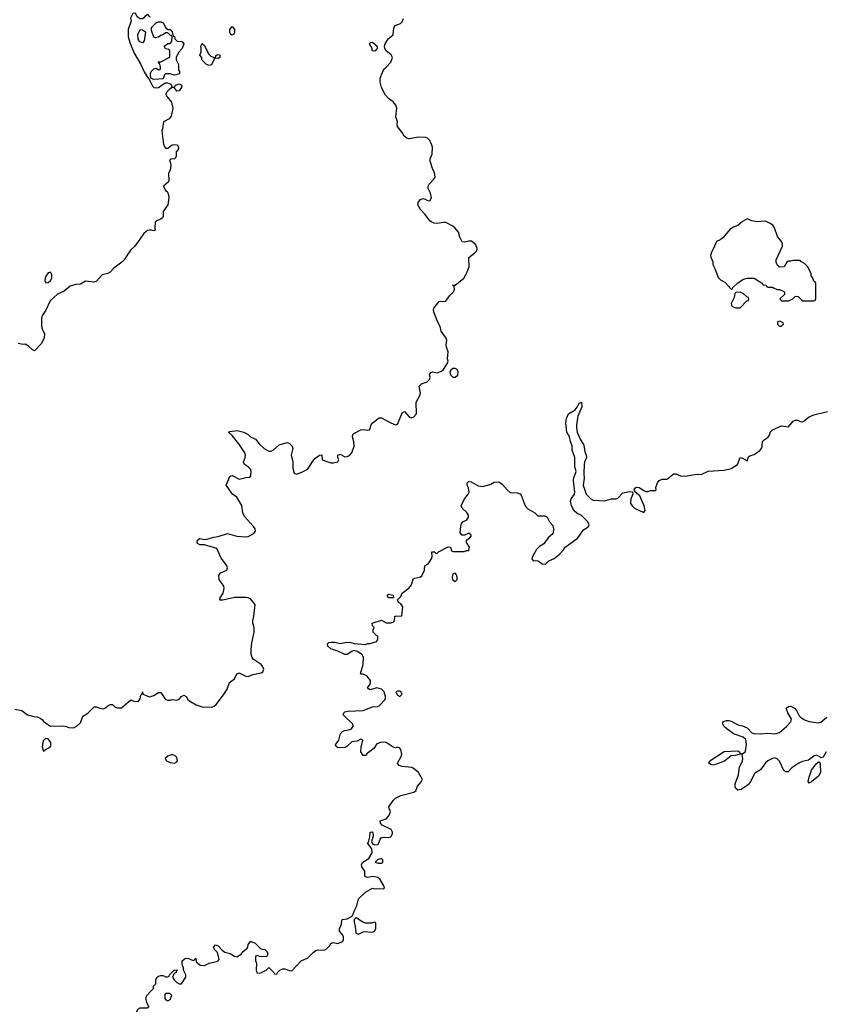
# Model space of a CAD drawing. Header units: inches. Extents: x 2396598 to 2566999, y 262085 to 451979.
# Tile 80 of 256: x 2418862 to 2425861, y 359452 to 368020. Entities that reach past the tile are written whole.
import ezdxf

# ---------------------------------------------------------------- set-up
doc = ezdxf.new("R2010")
doc.units = ezdxf.units.IN
doc.header["$MEASUREMENT"] = 0
for name, color, linetype in [('C4315', 7, 'Continuous'), ('C4316', 7, 'Continuous'), ('C4325', 7, 'Continuous'), ('C4326', 7, 'Continuous')]:
    doc.layers.add(name, color=color, linetype=linetype)

msp = doc.modelspace()

# ---------------------------------------------------------------- linework, layer by layer
at = {"layer": 'C4315', "color": 5, "elevation": 60}
msp.add_lwpolyline([(2420000, 359353.9), (2419950, 359375.3), (2419890, 359378), (2419882, 359390), (2419889, 359411), (2419910, 359422), (2419970, 359422), (2419986, 359430), (2419968.7, 359468.7), (2419959, 359510), (2419970, 359532), (2420000, 359563.1)], dxfattribs=at)
at = {"layer": 'C4316', "color": 5, "elevation": 80}
for points in [[(2420000, 368042), (2419990, 368046), (2419982, 368062), (2419970, 368066), (2419964.7, 368055.3), (2419950, 368048), (2419943.5, 368036.5), (2419930, 368028.7), (2419911.1, 368028.9), (2419885.1, 368045.1), (2419870, 368078), (2419845.4, 368074.6), (2419825.4, 368034.6), (2419831, 368010), (2419806.4, 367933.6), (2419806.8, 367870), (2419821.4, 367821.4), (2419858.8, 367730), (2419914.8, 367630), (2419945.2, 367565.2), (2419970, 367522), (2419986, 367506), (2420000, 367478.6)], [(2420000, 367527.3), (2419999, 367530), (2419999.3, 367550), (2420000, 367552)], [(2420000, 366189.4), (2419990, 366189.4), (2419970, 366185.2), (2419962, 366178), (2419941.7, 366158.3), (2419864, 366050), (2419825.8, 366014.2), (2419771, 365930), (2419751, 365910), (2419680.7, 365859.3), (2419650, 365824.5), (2419630, 365812.3), (2419580.9, 365799.1), (2419530, 365746), (2419510, 365736), (2419436, 365744), (2419390, 365719), (2419350, 365717.2), (2419299.9, 365700.1), (2419250, 365658), (2419190, 365632.7), (2419126.1, 365573.9), (2419090, 365493.2), (2419059.3, 365450), (2419053.4, 365426.6), (2419052.3, 365352.3), (2419061.3, 365321.3), (2419077.1, 365290), (2419075.8, 365250), (2419050, 365200.9), (2418990, 365139), (2418970, 365149), (2418938.9, 365178.9), (2418910, 365195.3), (2418890, 365194), (2418850, 365201.2)], [(2418820.5, 362020.5), (2418882, 362010), (2418930, 361970.8), (2418984, 361956), (2419014, 361954), (2419041.4, 361941.4), (2419058, 361930), (2419070, 361912), (2419130, 361872), (2419245.6, 361874.4), (2419270.6, 361870.6), (2419290, 361861), (2419330, 361858), (2419363.1, 361876.9), (2419390, 361902), (2419408.7, 361950), (2419418, 361962), (2419454.2, 361985.8), (2419510, 362042), (2419530, 362042), (2419550, 362032), (2419590, 362024.7), (2419610, 362031.3), (2419628.7, 362050), (2419650, 362062), (2419670, 362062), (2419690, 362042), (2419710, 362032), (2419747.3, 362032.7), (2419830, 362102), (2419854, 362090), (2419893.4, 362086.6), (2419909, 362110), (2419916.4, 362143.6), (2419927.3, 362152.7), (2419930, 362171.3), (2419934, 362150), (2419990, 362126.8), (2420000, 362129.8)]]:
    msp.add_lwpolyline(points, dxfattribs=at)
for points in [[(2419930, 367818), (2419906.6, 367826.6), (2419894, 367850), (2419889.3, 367890.7), (2419910, 367934), (2419930, 367932), (2419955.3, 367915.3), (2419944.7, 367835.3)], [(2419130, 365822), (2419110, 365817.2), (2419090, 365789), (2419083.1, 365770), (2419080.5, 365750), (2419090, 365731), (2419110, 365734), (2419129.2, 365750), (2419140.9, 365770), (2419141.2, 365801.2)], [(2419090, 361764), (2419080.7, 361759.3), (2419070.7, 361749.3), (2419062.8, 361730), (2419058, 361690), (2419070, 361654), (2419086, 361670), (2419128.7, 361691.3), (2419134.6, 361705.4), (2419134, 361730), (2419110, 361762)]]:
    msp.add_lwpolyline(points, close=True, dxfattribs=at)
at = {"layer": 'C4325', "color": 5, "elevation": 60}
for points in [[(2420000, 359563.1), (2420026, 359590), (2420026, 359610), (2420046, 359630), (2420047.3, 359667.3), (2420058, 359690), (2420070, 359698), (2420090, 359702), (2420110, 359702), (2420130, 359692), (2420147.3, 359692.7), (2420162, 359698), (2420166, 359710), (2420206, 359750), (2420231.6, 359751.6), (2420222, 359738), (2420222, 359730), (2420203.6, 359716.4), (2420192, 359690), (2420205.4, 359665.4), (2420230, 359642), (2420250, 359632), (2420270, 359632), (2420308, 359690), (2420308, 359710), (2420288, 359750), (2420288, 359770), (2420278, 359790), (2420275.3, 359810), (2420275.3, 359830), (2420305.2, 359854.8), (2420330, 359851.3), (2420370, 359834), (2420382, 359838), (2420390, 359852), (2420394, 359850), (2420398, 359818), (2420410, 359814), (2420432, 359792), (2420470, 359791.3), (2420509.4, 359810.6), (2420575.3, 359824.7), (2420588.4, 359831.6), (2420596.4, 359843.6), (2420583.1, 359903.1), (2420558, 359930), (2420548.7, 359950), (2420566, 359970), (2420590, 359962), (2420622.8, 359922.8), (2420646.8, 359906.8), (2420694.4, 359894.4), (2420730, 359871.3), (2420750, 359864.7), (2420788, 359890), (2420807.3, 359912.7), (2420840.4, 359939.6), (2420848, 359950), (2420850, 359974), (2420868.6, 360000)], [(2420874.6, 360000), (2420910, 359984.7), (2420956.9, 359936.9), (2420970, 359931.3), (2420994, 359930), (2421014, 359910), (2421022, 359890), (2421010, 359866), (2420948, 359868), (2420930, 359878), (2420914, 359870), (2420914, 359830), (2420922, 359810), (2420918, 359750), (2420926.4, 359726.4), (2420950, 359724.7), (2420966, 359730), (2421006, 359750), (2421030, 359774), (2421074, 359730), (2421078, 359718), (2421090, 359714), (2421102, 359718), (2421106, 359730), (2421126, 359750), (2421150, 359762), (2421170, 359762), (2421205.4, 359745.4), (2421230, 359744.7), (2421309.5, 359830.5), (2421370, 359856), (2421415.5, 359904.5), (2421438.9, 359921.1), (2421452.5, 359927.5), (2421510, 359924.9), (2421527.7, 359932.3), (2421558.3, 359961.7), (2421570, 359981), (2421588, 359990), (2421630, 359980.9), (2421665.1, 359994.9), (2421669.3, 360000)]]:
    msp.add_lwpolyline(points, dxfattribs=at)
msp.add_lwpolyline([(2420167.3, 359547.3), (2420132.7, 359547.3), (2420123.6, 359536.4), (2420123.6, 359503.6), (2420134, 359490), (2420150, 359482), (2420170, 359494), (2420186, 359530)], close=True, dxfattribs=at)
at = {"layer": 'C4326', "color": 5}
for points, elevation in [([(2420000, 362129.8), (2420030, 362138.8), (2420070, 362166.8), (2420090, 362164.7), (2420130, 362104.7), (2420150, 362098), (2420170, 362098), (2420190, 362106), (2420230, 362098.8), (2420250, 362106.8), (2420270, 362130.8), (2420290, 362142.8), (2420310, 362130.8), (2420325.9, 362105.8), (2420347.1, 362087.1), (2420397.3, 362057.3), (2420450, 362040.5), (2420530, 362038), (2420552.9, 362047.1), (2420570, 362060.7), (2420635.3, 362144.7), (2420666.8, 362193.2), (2420687.8, 362252.2), (2420730, 362284), (2420751.6, 362328.4), (2420770, 362337.1), (2420830, 362308), (2420850, 362304.9), (2420890, 362322.8), (2420963.2, 362336.8), (2420975.9, 362344.1), (2420986, 362370), (2420978, 362390), (2420962, 362410), (2420894.2, 362454.2), (2420883.1, 362470), (2420876.5, 362496.5), (2420875.7, 362535.7), (2420882.3, 362597.7), (2420902.2, 362690), (2420902.5, 362730), (2420891.1, 362770), (2420891.2, 362788.8), (2420899.7, 362830), (2420909.2, 362930), (2420897.2, 362950), (2420870, 362979.3), (2420850, 362989.3), (2420830, 362992.3), (2420731.3, 362991.3), (2420630, 362967.6), (2420602, 362970), (2420607, 362990), (2420631.5, 363030), (2420640.5, 363070), (2420637, 363090), (2420597.6, 363150), (2420595.1, 363184.9), (2420610, 363207.7), (2420664, 363230), (2420669.2, 363250), (2420665.2, 363270), (2420615.8, 363335.8), (2420578.4, 363418.4), (2420470, 363449.6), (2420429.7, 363449.6), (2420410, 363461.2), (2420406, 363470), (2420410, 363490.5), (2420430, 363505.5), (2420470, 363496.3), (2420490, 363499.3), (2420550, 363518), (2420590, 363523.1), (2420670, 363548.2), (2420750, 363526.4), (2420830, 363519.3), (2420850, 363521.6), (2420899, 363550), (2420914, 363570), (2420909.2, 363590), (2420897.2, 363610), (2420818.3, 363698.3), (2420802.9, 363730), (2420793.2, 363793.2), (2420750, 363864), (2420712.1, 363892.1), (2420657.2, 363970), (2420690, 364044.7), (2420698, 364050), (2420710, 364054.8), (2420770, 364020.7), (2420830, 364036), (2420862, 364038), (2420872.9, 364047.1), (2420874, 364050), (2420876, 364090), (2420869.2, 364110), (2420849, 364130), (2420817.2, 364150), (2420809.2, 364170), (2420824.5, 364210), (2420827, 364230), (2420822, 364250), (2420769.4, 364330), (2420710, 364402), (2420678, 364430), (2420690, 364438), (2420754.8, 364445.2), (2420811.7, 364431.7), (2420850, 364410.6), (2420871, 364390), (2420914.8, 364370), (2420945.5, 364330), (2420990, 364288.2), (2421030, 364264.9), (2421050, 364265.5), (2421070, 364276.3), (2421120.1, 364319.9), (2421190, 364342), (2421210, 364332.4), (2421232.7, 364310), (2421238, 364290), (2421222.4, 364230), (2421237.1, 364170), (2421238.5, 364118.5), (2421250, 364074), (2421270, 364066), (2421316.6, 364083.4), (2421368.7, 364110), (2421405.2, 364170), (2421430, 364201), (2421470, 364232), (2421490, 364234), (2421494, 364190), (2421570, 364164.7), (2421590, 364164.7), (2421630, 364174), (2421638, 364190), (2421628.9, 364208.9), (2421630, 364231.3), (2421650, 364238), (2421690, 364217.3), (2421710, 364218.4), (2421730, 364227), (2421750, 364250.6), (2421772.6, 364310), (2421770, 364348), (2421756, 364390), (2421760.9, 364410), (2421770, 364419.1), (2421830.8, 364450.8), (2421850, 364454.8), (2421890, 364447.3), (2421909, 364451), (2421916, 364490), (2421929.2, 364510), (2421990, 364554.8), (2422010, 364554.8), (2422090, 364510.8), (2422130, 364496), (2422150, 364501), (2422185.1, 364590), (2422190, 364598.8), (2422210, 364611.3), (2422250, 364564.7), (2422270, 364556), (2422290, 364564.7), (2422313.2, 364590), (2422309.5, 364690.5), (2422342.7, 364750), (2422349.2, 364770), (2422338, 364830), (2422357.2, 364850), (2422406, 364870), (2422427, 364890), (2422432.3, 364910), (2422426, 364930), (2422435.3, 364950), (2422456.3, 364956.3), (2422492.9, 364947.1), (2422530, 364961), (2422550, 364974.8), (2422584, 365030), (2422589, 365050), (2422584, 365070), (2422589.6, 365130), (2422574.5, 365170), (2422572, 365190), (2422577, 365230), (2422572, 365250), (2422529.3, 365310), (2422518.4, 365350), (2422495.2, 365395.2), (2422467.6, 365470), (2422462.9, 365490), (2422465.6, 365510), (2422510, 365567.3), (2422570, 365571), (2422602, 365618), (2422634, 365650), (2422644, 365670), (2422642, 365702), (2422626, 365710), (2422650, 365711.3), (2422725.2, 365770), (2422750, 365811.3), (2422772.7, 365870), (2422769.2, 365950), (2422820.7, 365990), (2422838, 366010), (2422842.7, 366030), (2422830, 366062), (2422792.9, 366092.9), (2422770, 366094), (2422730, 366084), (2422710, 366088), (2422690, 366128.7), (2422679.3, 366170), (2422646.6, 366210), (2422630, 366222.9), (2422570, 366255.1), (2422550, 366256.3), (2422490, 366247.6), (2422468.7, 366250), (2422441.1, 366261.1), (2422429.4, 366270), (2422390, 366324), (2422349.5, 366369.5), (2422325.2, 366410), (2422329.2, 366430), (2422350, 366456), (2422370, 366462.8), (2422390, 366458.8), (2422410, 366446), (2422430, 366442.8), (2422444.5, 366470), (2422435.1, 366510), (2422414, 366550), (2422415.6, 366570), (2422425.1, 366590), (2422462.9, 366630), (2422475.1, 366650), (2422471.5, 366690), (2422456.6, 366716.6), (2422433.2, 366790), (2422433.2, 366810), (2422449.3, 366850.7), (2422452, 366910), (2422447.2, 366927.2), (2422429.2, 366969.2), (2422408.9, 366988.9), (2422394.6, 366994.6), (2422330, 366997), (2422250, 366982.4), (2422229.7, 366989.7), (2422206.9, 367006.9), (2422190, 367037.2), (2422149, 367090), (2422145.2, 367110), (2422149.2, 367130), (2422135.1, 367175.1), (2422142, 367250), (2422134.9, 367274.9), (2422110, 367305.2), (2422070, 367334), (2422043.2, 367363.2), (2422009.4, 367429.4), (2421996.5, 367476.5), (2421998, 367510), (2422029.6, 367590.4), (2422050, 367606), (2422089.2, 367650), (2422104, 367690), (2422093.2, 367713.2), (2422049.3, 367749.3), (2422038, 367770), (2422035.3, 367790), (2422041.2, 367810), (2422066, 367854), (2422111.2, 367888.8), (2422118, 367950), (2422129, 367970), (2422174, 367986), (2422190, 368002), (2422201.2, 368030)], 80), ([(2420000, 367552), (2420006, 367570), (2420030, 367591.3), (2420050, 367598), (2420070, 367584.7), (2420086, 367590), (2420086, 367610), (2420078, 367638), (2420066, 367654), (2420090, 367654), (2420167.3, 367692.7), (2420167.3, 367747.3), (2420162, 367762), (2420130, 367766), (2420118, 367790), (2420150, 367812), (2420170, 367814), (2420186, 367830), (2420187.3, 367867.3), (2420182, 367882), (2420170, 367886), (2420150, 367906), (2420130, 367906), (2420114, 367890), (2420090, 367882), (2420070.7, 367869.3), (2420043.1, 367863.1), (2420029.2, 367869.2), (2420014, 367910), (2420008, 367930), (2420008.7, 367951.3), (2420048.7, 367991.3), (2420070, 368002), (2420090, 368002), (2420110, 367994), (2420134, 367950), (2420150, 367934), (2420170, 367934), (2420190, 367914), (2420198, 367878), (2420210, 367874), (2420212, 367852), (2420232, 367832), (2420274, 367830), (2420291, 367811), (2420276, 367770), (2420244.5, 367735.5), (2420224.7, 367690), (2420224.7, 367670), (2420242.8, 367630), (2420244.7, 367584.7), (2420251.3, 367570), (2420251.6, 367548.4), (2420210, 367538), (2420170, 367548.7), (2420130, 367548), (2420121, 367539), (2420110, 367506), (2420030, 367499), (2420007.3, 367507.3), (2420000, 367527.3)], 80), ([(2420000, 367478.6), (2420019.8, 367439.8), (2420030, 367431.3), (2420053.6, 367426.4), (2420070, 367431.3), (2420128, 367472), (2420148.4, 367471.6), (2420178, 367458), (2420190, 367434), (2420210, 367434), (2420218, 367450), (2420225.6, 367454.4), (2420250, 367462), (2420259.6, 367459.6), (2420271.1, 367451.1), (2420270.9, 367430.9), (2420250, 367402), (2420230, 367399), (2420210, 367428), (2420190, 367428.7), (2420164.5, 367415.5), (2420136, 367384), (2420134.8, 367370), (2420144, 367350), (2420181.4, 367301.4), (2420194, 367246), (2420179.3, 367180.7), (2420161.4, 367158.6), (2420112, 367130), (2420104.7, 367070), (2420098, 367050), (2420113.7, 366933.7), (2420130, 366902), (2420150, 366901), (2420190, 366930.7), (2420210, 366934.8), (2420232, 366930), (2420244.7, 366910), (2420242, 366890), (2420224.7, 366870), (2420222, 366830), (2420212, 366810), (2420172.7, 366807.3), (2420164.7, 366795.3), (2420175.3, 366775.3), (2420177.3, 366750), (2420170.5, 366709.5), (2420156, 366684), (2420159.1, 366620.9), (2420154, 366606), (2420112, 366570), (2420130, 366534), (2420144.7, 366524.7), (2420150, 366514), (2420157.3, 366497.3), (2420158.8, 366470), (2420150.6, 366410), (2420110.8, 366350), (2420110.7, 366310), (2420104, 366296), (2420090, 366284), (2420051, 366269), (2420041, 366259), (2420038, 366210), (2420042, 366190), (2420030, 366182), (2420009.3, 366189.3), (2420000, 366189.4)], 80), ([(2421669.3, 360000), (2421677.6, 360010), (2421678.6, 360038.6), (2421673.4, 360053.4), (2421642.7, 360090), (2421643.7, 360110), (2421658.6, 360141.4), (2421668.7, 360190), (2421710, 360196.3), (2421756.5, 360223.5), (2421773.2, 360270), (2421794, 360310), (2421810, 360371), (2421870, 360426.8), (2421930, 360462), (2421950, 360456), (2421970, 360460.5), (2422022.7, 360457.3), (2422030, 360458.8), (2422034.3, 360465.7), (2422030, 360484), (2421998.2, 360538.2), (2421976.4, 360556.4), (2421934.9, 360565.1), (2421890, 360555.1), (2421870, 360561.2), (2421864.5, 360570), (2421865.2, 360610), (2421839.3, 360650), (2421836, 360670), (2421846, 360690), (2421898, 360722), (2421929, 360770), (2421924.7, 360804.7), (2421900.4, 360840.4), (2421889, 360850), (2421896.4, 360863.6), (2421906.6, 360910), (2421909.4, 360950.6), (2421930, 360954), (2421931.1, 360951.1), (2421938, 360930), (2421936.9, 360916.9), (2421922, 360870), (2421931.3, 360850), (2421950, 360838.8), (2421977.5, 360842.5), (2421984, 360850), (2421997.2, 360890), (2422010, 360902.8), (2422030, 360907.7), (2422070, 360904.9), (2422090, 360910.5), (2422104.7, 360935.3), (2422105.1, 360950), (2422093.6, 360973.6), (2422015.3, 361010), (2422002, 361030), (2421998, 361050), (2422050, 361066), (2422069.2, 361090), (2422082, 361110), (2422088, 361130), (2422075.3, 361155.3), (2422074, 361170), (2422110, 361226), (2422130, 361246), (2422178, 361270), (2422290, 361298.8), (2422308.7, 361310), (2422322.7, 361350), (2422357.2, 361390), (2422365.2, 361410), (2422330, 361468.7), (2422286, 361506), (2422272.5, 361512.5), (2422190, 361522), (2422162, 361530), (2422148.7, 361550), (2422181.2, 361610), (2422185.2, 361630), (2422177.2, 361670), (2422170, 361682), (2422150, 361689), (2422130, 361684), (2422110, 361689), (2422050, 361729.2), (2422010, 361733.2), (2421970, 361719), (2421941.4, 361678.6), (2421884.5, 361635.5), (2421870, 361618), (2421850, 361618), (2421829.3, 361650), (2421832.3, 361690), (2421848, 361750), (2421830, 361759), (2421797.3, 361742.7), (2421750, 361735.1), (2421710, 361697.2), (2421692.7, 361687.3), (2421644.1, 361684.1), (2421626.6, 361686.6), (2421614.6, 361694.6), (2421608.7, 361710), (2421637.2, 361750), (2421654, 361810), (2421670, 361826), (2421686.3, 361833.7), (2421737, 361843), (2421749.3, 361850.7), (2421764, 361870), (2421759, 361890), (2421675.3, 361970), (2421682, 361990), (2421690, 361996), (2421718, 362002), (2421850, 362008.4), (2421930, 362042), (2421975.9, 362044.1), (2421990, 362051), (2422038.6, 362101.4), (2422044, 362110), (2422044, 362130), (2422034, 362170), (2422010, 362196), (2421970, 362206), (2421910, 362189.2), (2421896.4, 362196.4), (2421888.4, 362208.4), (2421908.9, 362231.1), (2421914, 362250), (2421913.2, 362270), (2421882, 362310), (2421850, 362324), (2421830, 362326), (2421828, 362330), (2421849.2, 362410), (2421852.3, 362470), (2421845.2, 362490), (2421837.6, 362497.6), (2421802, 362522), (2421770, 362529.6), (2421750, 362522.9), (2421710, 362497), (2421690, 362497), (2421630, 362526.6), (2421570, 362544.5), (2421543.7, 362570), (2421539, 362590), (2421550, 362601), (2421575.5, 362604.5), (2421604, 362604), (2421650, 362591), (2421690, 362601), (2421730, 362602.8), (2421772.8, 362592.8), (2421870, 362582), (2421890, 362592), (2421910, 362592), (2421966, 362610), (2421978, 362630), (2421978, 362650), (2421976.4, 362656.4), (2421970, 362658), (2421938, 362690), (2421938, 362710), (2421946, 362730), (2421930, 362746), (2421928.7, 362770), (2422010, 362794.8), (2422050, 362771.3), (2422090, 362771.3), (2422110, 362778), (2422122, 362790), (2422126, 362830), (2422186, 362834), (2422195.3, 362910), (2422177.2, 362937.2), (2422158, 362950), (2422148, 362972), (2422178, 363002), (2422188.9, 363031.1), (2422250, 363076), (2422261.2, 363090), (2422273.2, 363110), (2422286, 363154), (2422298.9, 363161.1), (2422348.3, 363171.7), (2422359.2, 363180.8), (2422382.7, 363230), (2422382, 363250), (2422388.4, 363271.6), (2422414.6, 363285.4), (2422444, 363330), (2422449, 363350), (2422446, 363390), (2422474, 363390), (2422478, 363378), (2422490, 363374), (2422506, 363390), (2422590, 363434), (2422611, 363430), (2422618, 363398), (2422631.6, 363391.6), (2422727.3, 363392.7), (2422750, 363402), (2422770, 363402), (2422776, 363430), (2422748.7, 363470), (2422748.7, 363490), (2422778, 363510), (2422790, 363526.8), (2422790, 363534), (2422770, 363553.3), (2422730, 363534), (2422710, 363534), (2422693.6, 363553.6), (2422698.4, 363610), (2422705.1, 363634.9), (2422717.2, 363650), (2422752.6, 363667.4), (2422767.6, 363690), (2422765.6, 363710), (2422752.7, 363732.7), (2422710, 363769), (2422702.7, 363790), (2422732, 363850), (2422762, 363890), (2422771.6, 363910), (2422767.6, 363947.6), (2422754, 363970), (2422755.3, 363990), (2422762.7, 363997.3), (2422770, 364001), (2422790, 363998.8), (2422850, 363964.9), (2422890, 363957.3), (2422960.2, 363979.8), (2422990, 363996), (2423030, 363998.8), (2423058, 363978), (2423102, 363930), (2423130, 363906.8), (2423190, 363904), (2423215.5, 363895.5), (2423224, 363884), (2423258.7, 363790), (2423283, 363763), (2423342, 363730), (2423370, 363702), (2423430, 363702), (2423450, 363692), (2423472, 363650), (2423499.6, 363619.6), (2423504.7, 363590), (2423502, 363550), (2423458, 363510), (2423422, 363458), (2423384.4, 363435.6), (2423356.3, 363410), (2423322.8, 363350), (2423318, 363330), (2423330, 363312), (2423344.7, 363315.3), (2423370.7, 363310.7), (2423406, 363286), (2423436.4, 363283.6), (2423466, 363310), (2423510, 363332), (2423554.8, 363365.2), (2423593.2, 363406.8), (2423608, 363430), (2423710, 363506), (2423730, 363526), (2423762.9, 363577.1), (2423808.7, 363610), (2423814.6, 363625.4), (2423804, 363650), (2423750, 363704.5), (2423707.1, 363727.1), (2423685.9, 363745.9), (2423660.7, 363790), (2423654.7, 363830), (2423658.7, 363850), (2423688.2, 363890), (2423691.8, 363910), (2423679.3, 364010), (2423682.5, 364037.5), (2423697.6, 364070), (2423701.6, 364090), (2423691.3, 364130), (2423689.7, 364210), (2423667.2, 364272.8), (2423669.2, 364310), (2423653.2, 364350), (2423645.1, 364390), (2423622, 364430), (2423611.9, 364508.1), (2423617.2, 364550), (2423635.3, 364590), (2423695.1, 364624.9), (2423712.7, 364647.3), (2423730, 364682), (2423750, 364692), (2423752.7, 364650), (2423717.3, 364570), (2423704.4, 364495.6), (2423704.4, 364470), (2423712.7, 364430), (2423736.3, 364370), (2423770, 364318), (2423778.9, 364258.9), (2423790.3, 364230), (2423792.2, 364210), (2423774.6, 364170), (2423771.5, 364150), (2423768.1, 364071.9), (2423772.4, 364030), (2423762.8, 363970), (2423790, 363892.7), (2423830, 363850.4), (2423850, 363838.4), (2423950, 363832.4), (2424009.8, 363850.2), (2424049.7, 363850.3), (2424064.2, 363855.8), (2424110, 363902.8), (2424166.3, 363913.7), (2424191.6, 363911.6), (2424196, 363890), (2424178, 363850), (2424176, 363810), (2424189, 363790), (2424210.3, 363770), (2424290, 363731), (2424302.7, 363750), (2424293.6, 363790), (2424255.6, 363875.6), (2424215.3, 363910), (2424208.4, 363928.4), (2424222, 363950), (2424230, 363953.4), (2424250, 363950.7), (2424290, 363922.8), (2424310, 363914.8), (2424330, 363916), (2424350, 363924.7), (2424390, 363924.7), (2424398, 363930), (2424395.3, 363950), (2424409, 363989), (2424425.2, 364010), (2424450, 364020.5), (2424490, 364023), (2424510, 364034), (2424550, 364067.7), (2424570, 364068.2), (2424610, 364052.2), (2424650, 364048.4), (2424750, 364064.4), (2424790, 364063.8), (2424850, 364090.4), (2424990, 364101), (2425050, 364115.5), (2425105.2, 364150), (2425130, 364210.7), (2425150, 364204.7), (2425190, 364182), (2425203.1, 364216.9), (2425214.6, 364225.4), (2425250, 364236), (2425299.3, 364270), (2425314.5, 364290), (2425320.9, 364310), (2425324, 364350), (2425336.5, 364363.5), (2425373.6, 364386.4), (2425386, 364410), (2425389.6, 364430.4), (2425410, 364450.6), (2425490, 364486.8), (2425550, 364478), (2425590, 364526), (2425610, 364536), (2425630, 364536), (2425650, 364524.7), (2425670, 364521), (2425690, 364531), (2425730, 364564), (2425770, 364580.7), (2425890, 364610.6)], 60), ([(2425876, 361650), (2425850, 361602), (2425830, 361598), (2425818, 361610), (2425790, 361621.2), (2425770, 361612.7), (2425722.3, 361577.7), (2425670, 361566), (2425640.5, 361550), (2425577.3, 361510), (2425545.4, 361474.6), (2425530, 361474), (2425510, 361488), (2425470, 361569.3), (2425450, 361589.6), (2425430, 361596.3), (2425410, 361591.2), (2425370, 361569.6), (2425350, 361553), (2425306.9, 361493.1), (2425257.1, 361462.9), (2425218.4, 361390), (2425197.5, 361362.5), (2425137.3, 361322.7), (2425110, 361316.2), (2425091.1, 361331.1), (2425085.4, 361345.4), (2425086.6, 361370), (2425113.7, 361450), (2425124.4, 361515.6), (2425149.3, 361570), (2425152, 361592), (2425147.3, 361627.3), (2425130, 361628.7), (2425090, 361616), (2425050, 361613.2), (2424993.2, 361566.8), (2424930, 361545.1), (2424890, 361534.5), (2424870, 361538), (2424856, 361550), (2424865.2, 361570), (2424990, 361652.7), (2425110, 361658.8), (2425124.7, 361650), (2425130, 361634), (2425150, 361632), (2425172.7, 361650), (2425179.3, 361670), (2425183.9, 361716.1), (2425178, 361758), (2425155.9, 361775.9), (2425070, 361807.3), (2425012.3, 361850), (2424989.8, 361869.8), (2424978.4, 361890), (2424979.3, 361910), (2425010, 361921.3), (2425030, 361922.4), (2425050, 361917.1), (2425110, 361883), (2425150, 361874.4), (2425190, 361859.3), (2425230, 361814.8), (2425248.4, 361808.4), (2425310, 361805.3), (2425370, 361810.5), (2425430, 361804.9), (2425470, 361818.4), (2425532, 361870), (2425569.4, 361910), (2425574.8, 361934.8), (2425542.7, 361990), (2425528.7, 362030), (2425550, 362044.7), (2425570, 362046.8), (2425602.8, 362030), (2425620.5, 362010), (2425642, 361962), (2425653.4, 361950), (2425690, 361928.4), (2425730, 361914), (2425810, 361901.6), (2425830, 361906), (2425883.7, 361950)], 40), ([(2420868.6, 360000), (2420870, 360002), (2420874.6, 360000)], 60)]:
    msp.add_lwpolyline(points, dxfattribs=dict(at, elevation=elevation))
for points, elevation in [([(2420710, 367884), (2420698, 367890), (2420689.3, 367909.3), (2420690, 367934), (2420710, 367962), (2420730, 367934), (2420731, 367910), (2420722, 367890)], 80), ([(2420550, 367692), (2420566, 367694), (2420570, 367711.3), (2420590, 367718), (2420602, 367710), (2420602, 367690), (2420590, 367682), (2420574, 367686), (2420558, 367682), (2420530, 367628), (2420510, 367622), (2420486, 367630), (2420446, 367670), (2420446, 367690), (2420428, 367710), (2420440.4, 367739.6), (2420442, 367770), (2420438, 367790), (2420448.4, 367811.6), (2420470, 367794), (2420503.6, 367723.6), (2420523.6, 367703.6)], 80), ([(2421950, 367746), (2421929.3, 367749.3), (2421928.7, 367768.7), (2421904, 367810), (2421910, 367822), (2421930, 367824.7), (2421971.3, 367790), (2421972, 367770)], 80), ([(2425190, 366288), (2425150, 366264), (2425110, 366228.7), (2425070, 366215.3), (2425042, 366198), (2424978, 366122), (2424955.3, 366104.7), (2424922, 366090), (2424898, 366030), (2424884.7, 366010), (2424872, 365970), (2424872.7, 365952.7), (2424891.6, 365911.6), (2424892, 365890), (2424910, 365854), (2424936.9, 365776.9), (2424956.9, 365756.9), (2424996.9, 365736.9), (2425050, 365674), (2425062, 365678), (2425066, 365690), (2425108, 365730), (2425158, 365762), (2425190, 365770.8), (2425250, 365771.3), (2425314, 365730), (2425330, 365714), (2425354, 365710), (2425358, 365698), (2425370, 365694), (2425410, 365694), (2425423.6, 365683.6), (2425452.7, 365672.7), (2425471.6, 365671.6), (2425510, 365654), (2425514, 365650), (2425514, 365630), (2425474, 365590), (2425490, 365574), (2425550, 365574), (2425586, 365590), (2425610, 365614), (2425632.7, 365612.7), (2425672.7, 365572.7), (2425770, 365574), (2425782, 365578), (2425787.3, 365592.7), (2425786, 365730), (2425770, 365746), (2425762, 365770), (2425748, 365790), (2425747.3, 365807.3), (2425718, 365870), (2425690, 365898), (2425656.4, 365916.4), (2425650, 365926), (2425590, 365926), (2425570, 365918), (2425550, 365918), (2425534, 365910), (2425511.6, 365868.4), (2425470, 365866), (2425450, 365886), (2425442, 365910), (2425442, 365930), (2425498, 366050), (2425498, 366070), (2425488, 366090), (2425453.6, 366133.6), (2425428.9, 366208.9), (2425412.9, 366232.9), (2425390, 366248), (2425350, 366268), (2425270, 366262), (2425230, 366268.7)], 80), ([(2425130, 365648), (2425092.7, 365647.3), (2425082, 365638), (2425076.9, 365603.1), (2425052, 365550), (2425052.7, 365532.7), (2425063.6, 365523.6), (2425090, 365514), (2425130, 365514), (2425187.3, 365572.7), (2425202, 365578), (2425206, 365590), (2425202, 365602), (2425187.3, 365607.3), (2425156.4, 365636.4)], 80), ([(2425475.3, 365395.3), (2425454, 365390), (2425454, 365370), (2425470, 365354), (2425490, 365354), (2425506, 365370), (2425502, 365382)], 80), ([(2422650, 364985.6), (2422630, 364985.1), (2422613, 364970), (2422605.1, 364954.9), (2422608.2, 364930), (2422629.1, 364909.1), (2422650, 364908.9), (2422672, 364928), (2422676.4, 364956.4), (2422671.3, 364971.3), (2422660.5, 364980.5)], 80), ([(2422650, 363203.7), (2422630, 363197.2), (2422624.9, 363170), (2422628.4, 363148.4), (2422650, 363130.6), (2422667, 363150), (2422667.6, 363170), (2422660.7, 363190)], 60), ([(2422110, 362988.7), (2422070, 362989.2), (2422058, 363010), (2422070, 363022), (2422110, 363012), (2422114, 362990)], 60), ([(2422170, 362178), (2422150, 362178), (2422134, 362170), (2422150, 362142), (2422170, 362132), (2422188, 362150), (2422178, 362170)], 60), ([(2420190, 361626), (2420150, 361612.2), (2420129.1, 361590), (2420138.4, 361570), (2420170, 361556.9), (2420210, 361550.3), (2420230, 361561.6), (2420234.8, 361570), (2420230, 361600.9), (2420215.9, 361615.9)], 80), ([(2425730, 361378), (2425722, 361390), (2425729.3, 361430), (2425749.3, 361490), (2425790, 361544.7), (2425810, 361562), (2425818, 361558), (2425823.6, 361543.6), (2425826.8, 361470), (2425810, 361439), (2425750, 361389)], 40), ([(2422010, 360722), (2421974, 360710), (2421954, 360690), (2421979.6, 360679.6), (2422010, 360681), (2422022, 360690), (2422022, 360710)], 60), ([(2421790, 360204), (2421779.6, 360200.4), (2421771, 360189), (2421770.8, 360170), (2421780.7, 360130), (2421786.8, 360070), (2421810, 360064), (2421850, 360083), (2421870, 360086), (2421910, 360079.1), (2421936.6, 360083.4), (2421948.7, 360090), (2421961.2, 360110), (2421959, 360159), (2421950, 360168), (2421922.8, 360157.2), (2421870, 360158.4), (2421846.2, 360166.2)], 60)]:
    msp.add_lwpolyline(points, close=True, dxfattribs=dict(at, elevation=elevation))

doc.saveas('drawing.dxf')
